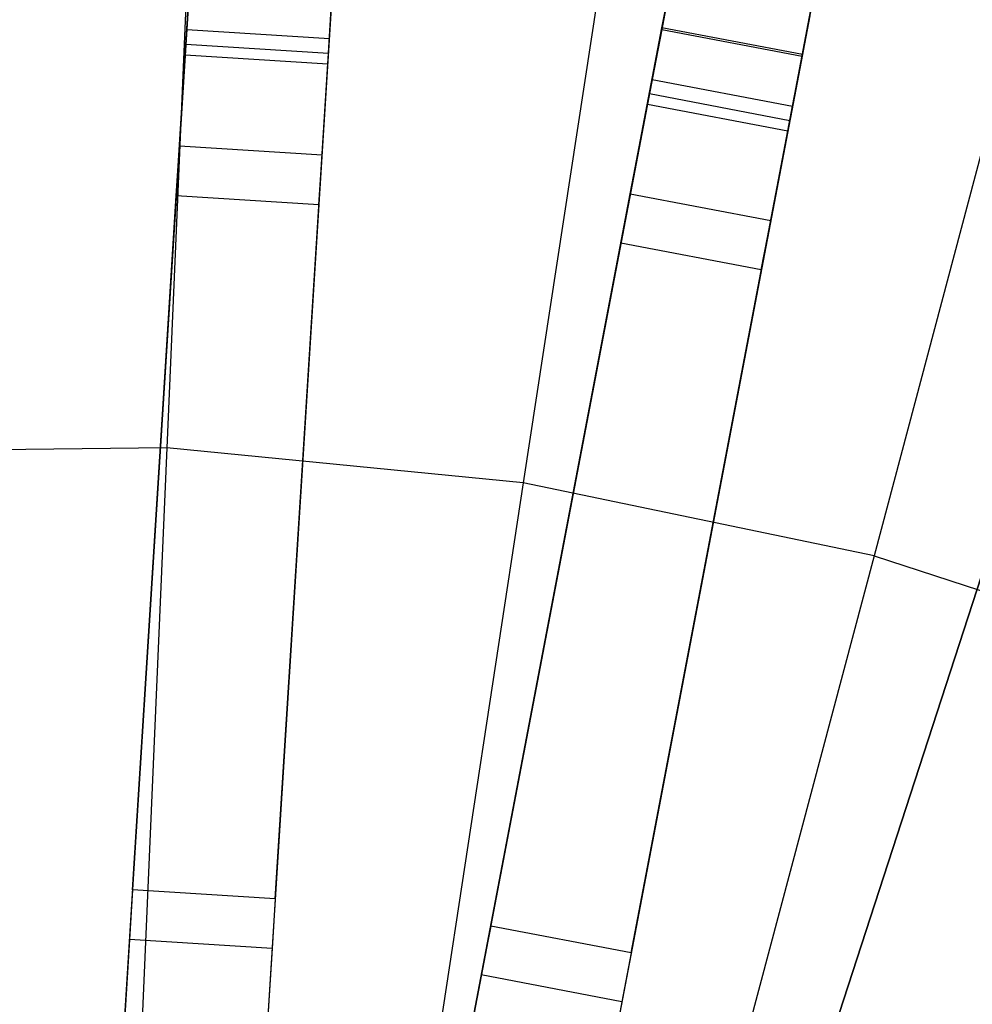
# Model space of a CAD drawing. Extents: x 0 to 27.3, y 0 to 27.3.
# Tile 102 of 117: x 13.6 to 15, y 17.5 to 18.9. Entities that reach past the tile are written whole.
import ezdxf

# ---------------------------------------------------------------- set-up
doc = ezdxf.new("R2010")
doc.units = 0
doc.header["$LTSCALE"] = 2.54
doc.layers.get('0').update_dxf_attribs({"color": 13, "linetype": 'CONTINUOUS'})

# ---------------------------------------------------------------- blocks, each defined once
blk = doc.blocks.new('SPUMPKIN_S_PM_STL_1')
at = {"color": 0}
for p, q in [((20.5869, 18.9832, 89.4155), (21.0006, 21.152, 88.4743)), ((20.5869, 18.9832, 89.4155), (21.0006, 21.152, 88.4743)), ((21.197, 21.1145, 88.4743), (20.7833, 18.9458, 89.4155)), ((21.197, 21.1145, 88.4743), (20.7833, 18.9458, 89.4155)), ((19.9366, 19.3793, 224.0058), (19.8941, 18.3958, 223.6584)), ((19.9366, 19.3793, 224.0058), (19.8941, 18.3958, 223.6584)), ((20.5415, 19.3202, 224.0058), (20.3929, 18.3471, 223.6584)), ((20.5415, 19.3202, 224.0058), (20.3929, 18.3471, 223.6584)), ((21.1364, 19.1961, 224.0058), (20.8836, 18.2448, 223.6584)), ((21.1364, 19.1961, 224.0058), (20.8836, 18.2448, 223.6584)), ((19.9207, 18.9605, 26.1419), (19.9322, 19.1432, 26.0975)), ((19.9207, 18.9605, 26.1419), (19.9322, 19.1432, 26.0975)), ((20.1203, 18.9479, 26.1419), (20.1318, 19.1306, 26.0975)), ((20.1203, 18.9479, 26.1419), (20.1318, 19.1306, 26.0975)), ((19.9301, 19.1092, 89.6082), (19.7728, 16.6091, 90.3214)), ((19.9301, 19.1092, 89.6082), (19.7728, 16.6091, 90.3214)), ((20.1297, 19.0966, 89.6082), (19.9724, 16.5966, 90.3214)), ((20.1297, 19.0966, 89.6082), (19.9724, 16.5966, 90.3214)), ((20.5693, 18.8912, 26.1419), (20.6036, 19.071, 26.0975)), ((20.5693, 18.8912, 26.1419), (20.6036, 19.071, 26.0975)), ((20.6036, 19.071, 26.2975), (20.5865, 18.9811, 26.3197)), ((20.6036, 19.071, 26.2975), (20.5865, 18.9811, 26.3197)), ((19.7703, 16.5686, 90.1256), (19.9266, 19.0538, 89.4156)), ((19.7703, 16.5686, 90.1256), (19.9266, 19.0538, 89.4156)), ((19.9265, 19.0518, 26.3197), (19.922, 18.9807, 26.3813)), ((19.9265, 19.0518, 26.3197), (19.922, 18.9807, 26.3813)), ((20.1262, 19.0413, 89.4156), (19.9699, 16.5561, 90.1256)), ((20.1262, 19.0413, 89.4156), (19.9699, 16.5561, 90.1256)), ((20.1216, 18.9682, 26.3813), (20.1261, 19.0392, 26.3197)), ((20.1216, 18.9682, 26.3813), (20.1261, 19.0392, 26.3197)), ((20.5973, 19.0377, 89.6082), (20.1278, 16.5769, 90.3214)), ((20.5973, 19.0377, 89.6082), (20.1278, 16.5769, 90.3214)), ((20.7658, 18.8537, 26.1419), (20.8001, 19.0335, 26.0975)), ((20.7658, 18.8537, 26.1419), (20.8001, 19.0335, 26.0975)), ((20.7829, 18.9436, 26.3197), (20.8001, 19.0335, 26.2975)), ((20.7829, 18.9436, 26.3197), (20.8001, 19.0335, 26.2975)), ((20.7937, 19.0002, 89.6082), (20.3243, 16.5395, 90.3214)), ((20.7937, 19.0002, 89.6082), (20.3243, 16.5395, 90.3214)), ((19.922, 18.9807, 26.3813), (19.9198, 18.9456, 26.4687)), ((19.922, 18.9807, 26.3813), (19.9198, 18.9456, 26.4687)), ((19.922, 18.9807, 26.3813), (20.1216, 18.9682, 26.3813)), ((19.922, 18.9807, 26.3813), (20.1216, 18.9682, 26.3813)), ((20.1202, 16.5371, 90.1256), (20.5869, 18.9832, 89.4155)), ((20.1202, 16.5371, 90.1256), (20.5869, 18.9832, 89.4155)), ((20.5865, 18.9811, 26.3197), (20.5731, 18.9111, 26.3813)), ((20.5865, 18.9811, 26.3197), (20.5731, 18.9111, 26.3813)), ((20.5865, 18.9811, 26.3197), (20.7829, 18.9436, 26.3197)), ((20.5865, 18.9811, 26.3197), (20.7829, 18.9436, 26.3197)), ((20.7833, 18.9458, 89.4155), (20.5869, 18.9832, 89.4155)), ((20.7833, 18.9458, 89.4155), (20.5869, 18.9832, 89.4155)), ((19.9118, 18.8183, 26.2651), (19.9207, 18.9605, 26.1419)), ((19.9118, 18.8183, 26.2651), (19.9207, 18.9605, 26.1419)), ((19.9207, 18.9605, 26.1419), (20.1203, 18.9479, 26.1419)), ((19.9207, 18.9605, 26.1419), (20.1203, 18.9479, 26.1419)), ((20.1194, 18.9331, 26.4687), (20.1216, 18.9682, 26.3813)), ((20.1194, 18.9331, 26.4687), (20.1216, 18.9682, 26.3813)), ((19.8463, 17.7778, 34.5032), (19.9198, 18.9456, 26.4687)), ((19.8463, 17.7778, 34.5032), (19.9198, 18.9456, 26.4687)), ((19.9198, 18.9456, 26.4687), (20.1194, 18.9331, 26.4687)), ((19.9198, 18.9456, 26.4687), (20.1194, 18.9331, 26.4687)), ((20.1114, 18.8057, 26.2651), (20.1203, 18.9479, 26.1419)), ((20.1114, 18.8057, 26.2651), (20.1203, 18.9479, 26.1419)), ((20.7833, 18.9458, 89.4155), (20.3167, 16.4996, 90.1256)), ((20.7833, 18.9458, 89.4155), (20.3167, 16.4996, 90.1256)), ((20.0459, 17.7652, 34.5032), (20.1194, 18.9331, 26.4687)), ((20.0459, 17.7652, 34.5032), (20.1194, 18.9331, 26.4687)), ((20.7696, 18.8736, 26.3813), (20.7829, 18.9436, 26.3197)), ((20.7696, 18.8736, 26.3813), (20.7829, 18.9436, 26.3197)), ((20.5731, 18.9111, 26.3813), (20.5665, 18.8766, 26.4687)), ((20.5731, 18.9111, 26.3813), (20.5665, 18.8766, 26.4687)), ((20.5731, 18.9111, 26.3813), (20.7696, 18.8736, 26.3813)), ((20.5731, 18.9111, 26.3813), (20.7696, 18.8736, 26.3813)), ((20.5426, 18.7512, 26.2651), (20.5693, 18.8912, 26.1419)), ((20.5426, 18.7512, 26.2651), (20.5693, 18.8912, 26.1419)), ((20.5693, 18.8912, 26.1419), (20.7658, 18.8537, 26.1419)), ((20.5693, 18.8912, 26.1419), (20.7658, 18.8537, 26.1419)), ((20.3473, 17.7272, 34.5032), (20.5665, 18.8766, 26.4687)), ((20.3473, 17.7272, 34.5032), (20.5665, 18.8766, 26.4687)), ((21.2502, 18.8831, 89.6081), (20.476, 16.5005, 90.3214)), ((21.2502, 18.8831, 89.6081), (20.476, 16.5005, 90.3214)), ((20.5665, 18.8766, 26.4687), (20.763, 18.8391, 26.4687)), ((20.5665, 18.8766, 26.4687), (20.763, 18.8391, 26.4687)), ((20.763, 18.8391, 26.4687), (20.7696, 18.8736, 26.3813)), ((20.763, 18.8391, 26.4687), (20.7696, 18.8736, 26.3813)), ((20.7391, 18.7137, 26.2651), (20.7658, 18.8537, 26.1419)), ((20.7391, 18.7137, 26.2651), (20.7658, 18.8537, 26.1419)), ((20.5437, 17.6897, 34.5032), (20.763, 18.8391, 26.4687)), ((20.5437, 17.6897, 34.5032), (20.763, 18.8391, 26.4687)), ((20.4635, 16.4619, 90.1256), (21.2331, 18.8304, 89.4155)), ((20.4635, 16.4619, 90.1256), (21.2331, 18.8304, 89.4155)), ((19.9074, 18.7481, 26.4399), (19.9118, 18.8183, 26.2651)), ((19.9074, 18.7481, 26.4399), (19.9118, 18.8183, 26.2651)), ((19.9118, 18.8183, 26.2651), (20.1114, 18.8057, 26.2651)), ((19.9118, 18.8183, 26.2651), (20.1114, 18.8057, 26.2651)), ((20.107, 18.7356, 26.4399), (20.1114, 18.8057, 26.2651)), ((20.107, 18.7356, 26.4399), (20.1114, 18.8057, 26.2651)), ((19.8338, 17.5782, 34.4883), (19.9074, 18.7481, 26.4399)), ((19.8338, 17.5782, 34.4883), (19.9074, 18.7481, 26.4399)), ((20.107, 18.7356, 26.4399), (19.9074, 18.7481, 26.4399)), ((20.107, 18.7356, 26.4399), (19.9074, 18.7481, 26.4399)), ((20.5294, 18.6822, 26.4399), (20.5426, 18.7512, 26.2651)), ((20.5294, 18.6822, 26.4399), (20.5426, 18.7512, 26.2651)), ((20.5426, 18.7512, 26.2651), (20.7391, 18.7137, 26.2651)), ((20.5426, 18.7512, 26.2651), (20.7391, 18.7137, 26.2651)), ((20.107, 18.7356, 26.4399), (20.0334, 17.5657, 34.4883)), ((20.107, 18.7356, 26.4399), (20.0334, 17.5657, 34.4883)), ((20.8379, 17.6141, 34.5032), (21.1995, 18.727, 26.4687)), ((20.8379, 17.6141, 34.5032), (21.1995, 18.727, 26.4687)), ((20.7259, 18.6447, 26.4399), (20.7391, 18.7137, 26.2651)), ((20.7259, 18.6447, 26.4399), (20.7391, 18.7137, 26.2651)), ((20.3098, 17.5308, 34.4883), (20.5294, 18.6822, 26.4399)), ((20.3098, 17.5308, 34.4883), (20.5294, 18.6822, 26.4399)), ((20.7259, 18.6447, 26.4399), (20.5294, 18.6822, 26.4399)), ((20.7259, 18.6447, 26.4399), (20.5294, 18.6822, 26.4399)), ((20.7259, 18.6447, 26.4399), (20.5063, 17.4933, 34.4883)), ((20.7259, 18.6447, 26.4399), (20.5063, 17.4933, 34.4883)), ((20.7761, 17.424, 34.4883), (21.1383, 18.5388, 26.4399)), ((20.7761, 17.424, 34.4883), (21.1383, 18.5388, 26.4399)), ((19.8941, 18.3958, 223.6584), (19.393, 18.3903, 223.6584)), ((19.8941, 18.3958, 223.6584), (19.393, 18.3903, 223.6584)), ((19.8941, 18.3958, 223.6584), (19.8508, 17.3911, 223.3786)), ((19.8941, 18.3958, 223.6584), (19.8508, 17.3911, 223.3786)), ((20.3929, 18.3471, 223.6584), (19.8941, 18.3958, 223.6584)), ((20.3929, 18.3471, 223.6584), (19.8941, 18.3958, 223.6584)), ((20.3929, 18.3471, 223.6584), (20.2412, 17.353, 223.3786)), ((20.3929, 18.3471, 223.6584), (20.2412, 17.353, 223.3786)), ((20.8836, 18.2448, 223.6584), (20.3929, 18.3471, 223.6584)), ((20.8836, 18.2448, 223.6584), (20.3929, 18.3471, 223.6584)), ((20.8836, 18.2448, 223.6584), (20.6252, 17.2729, 223.3786)), ((20.8836, 18.2448, 223.6584), (20.6252, 17.2729, 223.3786)), ((20.8836, 18.2448, 223.6584), (21.3602, 18.09, 223.6584)), ((20.8836, 18.2448, 223.6584), (21.3602, 18.09, 223.6584)), ((19.8463, 17.7778, 34.5032), (19.842, 17.7084, 34.7499)), ((19.8463, 17.7778, 34.5032), (19.842, 17.7084, 34.7499)), ((20.0459, 17.7652, 34.5032), (19.8463, 17.7778, 34.5032)), ((20.0459, 17.7652, 34.5032), (19.8463, 17.7778, 34.5032)), ((20.0459, 17.7652, 34.5032), (20.0416, 17.6959, 34.7499)), ((20.0459, 17.7652, 34.5032), (20.0416, 17.6959, 34.7499)), ((20.3473, 17.7272, 34.5032), (20.3342, 17.6589, 34.7499)), ((20.3473, 17.7272, 34.5032), (20.3342, 17.6589, 34.7499)), ((20.5437, 17.6897, 34.5032), (20.3473, 17.7272, 34.5032)), ((20.5437, 17.6897, 34.5032), (20.3473, 17.7272, 34.5032)), ((19.842, 17.7084, 34.7499), (19.8305, 17.5261, 34.9298)), ((19.842, 17.7084, 34.7499), (19.8305, 17.5261, 34.9298)), ((20.0416, 17.6959, 34.7499), (19.842, 17.7084, 34.7499)), ((20.0416, 17.6959, 34.7499), (19.842, 17.7084, 34.7499)), ((20.0416, 17.6959, 34.7499), (20.0301, 17.5136, 34.9298)), ((20.0416, 17.6959, 34.7499), (20.0301, 17.5136, 34.9298)), ((20.5437, 17.6897, 34.5032), (20.5307, 17.6214, 34.7499)), ((20.5437, 17.6897, 34.5032), (20.5307, 17.6214, 34.7499)), ((20.3342, 17.6589, 34.7499), (20.3, 17.4795, 34.9298)), ((20.3342, 17.6589, 34.7499), (20.3, 17.4795, 34.9298)), ((20.5307, 17.6214, 34.7499), (20.3342, 17.6589, 34.7499)), ((20.5307, 17.6214, 34.7499), (20.3342, 17.6589, 34.7499)), ((20.5307, 17.6214, 34.7499), (20.4965, 17.442, 34.9298)), ((20.5307, 17.6214, 34.7499), (20.4965, 17.442, 34.9298))]:
    blk.add_line(p, q, dxfattribs=at)

msp = doc.modelspace()

# ---------------------------------------------------------------- block references
at = {"color": 253}
msp.add_blockref('SPUMPKIN_S_PM_STL_1', (-6.0437, -0.1414, -26.0955), dxfattribs=at)

doc.saveas('drawing.dxf')
